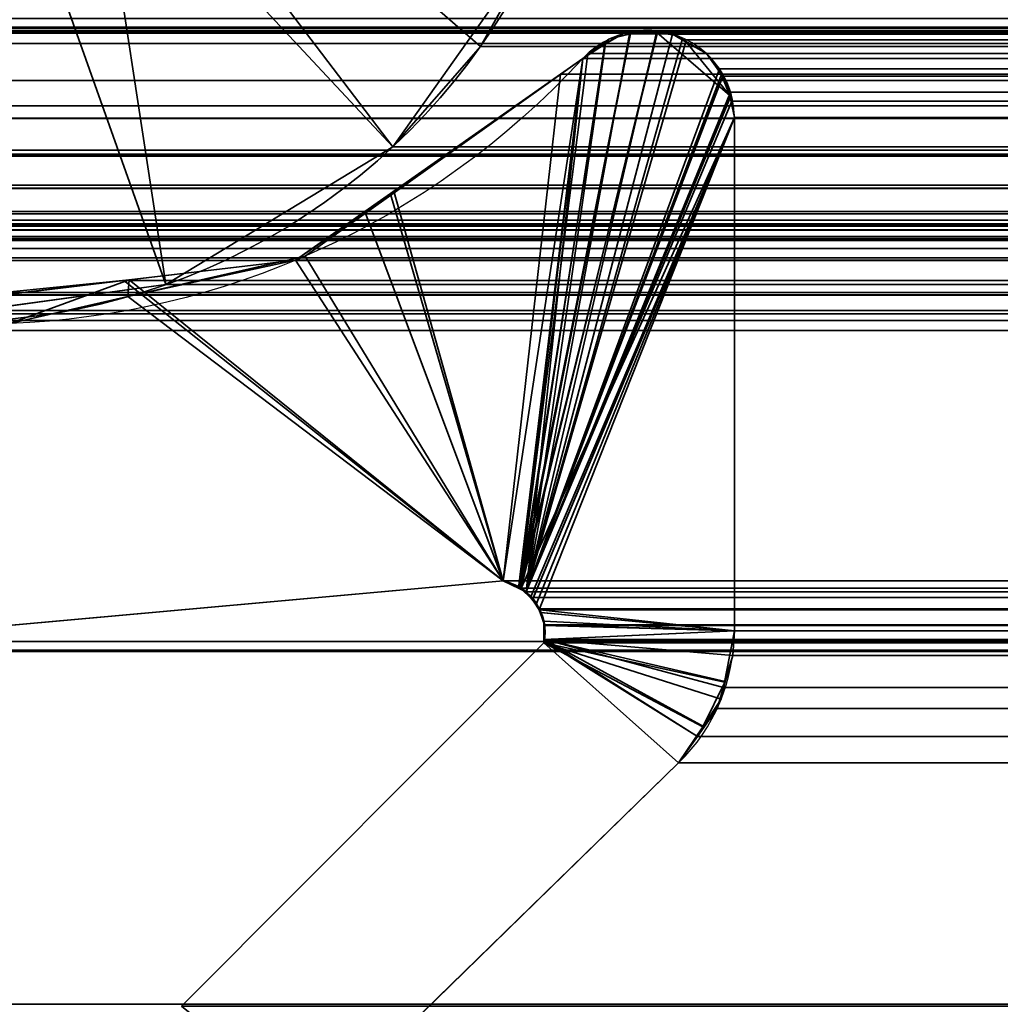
# Model space of a CAD drawing. Header units: millimetres. Extents: x -587 to 3688, y -115 to 120.
# Tile 103 of 256: x -399.5 to -396.12, y 2.65 to 6.04. Entities that reach past the tile are written whole.
import ezdxf

# ---------------------------------------------------------------- set-up
doc = ezdxf.new("R2010")
doc.units = ezdxf.units.MM
doc.layers.add('151', color=7, linetype='Continuous', true_color=0xffffff)

# ---------------------------------------------------------------- blocks, each defined once
blk = doc.blocks.new('UG_SURFACE_001')
at = {"layer": '151', "color": 252, "linetype": 'Continuous', "lineweight": 35}
for points in [[(587.5, -40, 2198), (587.5, 110, 2198), (-587.5, 110, 2198), (-587.5, -40, 2198)], [(-437.5, -40, 2048.0001), (-437.5, 110, 2048.0001), (437.5, 110, 2048.0001), (437.5, -40, 2048.0001)]]:
    blk.add_3dface(points, dxfattribs=at)
blk = doc.blocks.new('UG_SURFACE_011')
at = {"layer": '151', "color": 252, "linetype": 'Continuous', "lineweight": 35}
for points in [[(-397.9126, 5.9514, 2006.4125), (-397.6866, 6.3528, 2006.1867), (-399.0157, 7.0973, 2007.5157), (-399.0622, 6.9509, 2007.5622)], [(-399.2385, 6.7015, -7), (-399.0622, 6.9509, -7), (-397.6866, 6.3528, -7), (-398.2155, 5.6045, -7)], [(-398.2155, 5.6045, 2006.7155), (-397.9126, 5.9514, 2006.4125), (-399.0622, 6.9509, 2007.5622), (-399.1375, 6.8171, 2007.6375)], [(-399.1375, 6.8171, 2007.6375), (-399.2385, 6.7015, 2007.7386), (-398.9989, 5.1291, 2007.499), (-398.2155, 5.6045, 2006.7155)], [(-399.2385, 6.7015, 2007.7386), (-399.4997, 6.543, 2007.9997), (-398.9989, 5.1291, 2007.499)], [(-398.2155, 5.6045, -7), (-398.9989, 5.1291, -7), (-399.4997, 6.543, -7), (-399.2385, 6.7015, -7)], [(-399.907, 5.0055, 2008.4069), (-398.9989, 5.1291, 2007.499), (-399.4997, 6.543, 2007.9997), (-399.8023, 6.5018, 2008.3022)], [(-399.8023, 6.5018, -7), (-399.4997, 6.543, -7), (-398.9989, 5.1291, -7), (-399.907, 5.0055, -7)], [(-398.2155, 5.6045, -7), (-397.6866, 6.3528, -7), (-397.6866, 6.3528, 2006.1867)], [(-397.6866, 6.3528, 2006.1867), (-397.9126, 5.9514, 2006.4125), (-398.2155, 5.6045, -7)], [(-397.9126, 5.9514, 2006.4125), (-398.2155, 5.6045, 2006.7155), (-398.2155, 5.6045, -7)], [(-398.9989, 5.1291, 2007.499), (-398.9989, 5.1291, -7), (-398.2155, 5.6045, -7), (-398.2155, 5.6045, 2006.7155)], [(-399.907, 5.0055, 2008.4069), (-399.907, 5.0055, -7), (-398.9989, 5.1291, -7), (-398.9989, 5.1291, 2007.499)]]:
    blk.add_3dface(points, dxfattribs=at)
blk = doc.blocks.new('UG_SURFACE_012')
at = {"layer": '151', "color": 252, "linetype": 'Continuous', "lineweight": 35}
for points in [[(-397.9126, 5.9514, 2006.4125), (-397.6866, 6.3528, 2006.1867), (-399.0157, 7.0973, 2007.5157), (-399.0622, 6.9509, 2007.5622)], [(-399.2385, 6.7015, -7), (-399.0622, 6.9509, -7), (-397.6866, 6.3528, -7), (-398.2155, 5.6045, -7)], [(-398.2155, 5.6045, 2006.7155), (-397.9126, 5.9514, 2006.4125), (-399.0622, 6.9509, 2007.5622), (-399.1375, 6.8171, 2007.6375)], [(-399.1375, 6.8171, 2007.6375), (-399.2385, 6.7015, 2007.7386), (-398.9989, 5.1291, 2007.499), (-398.2155, 5.6045, 2006.7155)], [(-399.2385, 6.7015, 2007.7386), (-399.4997, 6.543, 2007.9997), (-398.9989, 5.1291, 2007.499)], [(-398.2155, 5.6045, -7), (-398.9989, 5.1291, -7), (-399.4997, 6.543, -7), (-399.2385, 6.7015, -7)], [(-399.907, 5.0055, 2008.4069), (-398.9989, 5.1291, 2007.499), (-399.4997, 6.543, 2007.9997), (-399.8023, 6.5018, 2008.3022)], [(-399.8023, 6.5018, -7), (-399.4997, 6.543, -7), (-398.9989, 5.1291, -7), (-399.907, 5.0055, -7)], [(-398.2155, 5.6045, -7), (-397.6866, 6.3528, -7), (-397.6866, 6.3528, 2006.1867)], [(-397.6866, 6.3528, 2006.1867), (-397.9126, 5.9514, 2006.4125), (-398.2155, 5.6045, -7)], [(-397.9126, 5.9514, 2006.4125), (-398.2155, 5.6045, 2006.7155), (-398.2155, 5.6045, -7)], [(-398.9989, 5.1291, 2007.499), (-398.9989, 5.1291, -7), (-398.2155, 5.6045, -7), (-398.2155, 5.6045, 2006.7155)], [(-399.907, 5.0055, 2008.4069), (-399.907, 5.0055, -7), (-398.9989, 5.1291, -7), (-398.9989, 5.1291, 2007.499)]]:
    blk.add_3dface(points, dxfattribs=at)
blk = doc.blocks.new('UG_SURFACE_015')
at = {"layer": '151', "color": 252, "linetype": 'Continuous', "lineweight": 35}
for points in [[(-414, -46.92, 2022.5), (414, -46.92, 2022.5), (414, 13.92, 2022.5), (-414, 13.92, 2022.5)], [(-412.5, -46.92, 2020.9999), (-412.5, 13.92, 2020.9999), (412.5, 13.92, 2020.9999), (412.5, -46.92, 2020.9999)], [(-399.0622, 6.9509, 2007.5622), (-399.0157, 7.0973, 2007.5157), (-397.6866, 6.3528, 2006.1867), (-397.9126, 5.9514, 2006.4125)], [(-399.1375, 6.8171, 2007.6375), (-399.0622, 6.9509, 2007.5622), (-397.9126, 5.9514, 2006.4125), (-398.2155, 5.6045, 2006.7155)], [(-398.2155, 5.6045, 2006.7155), (-398.9989, 5.1291, 2007.499), (-399.2385, 6.7015, 2007.7386), (-399.1375, 6.8171, 2007.6375)], [(-398.9989, 5.1291, 2007.499), (-399.4997, 6.543, 2007.9997), (-399.2385, 6.7015, 2007.7386)], [(-399.8023, 6.5018, 2008.3022), (-399.4997, 6.543, 2007.9997), (-398.9989, 5.1291, 2007.499), (-399.907, 5.0055, 2008.4069)], [(-397.9126, 5.9514, 2006.4125), (397.6866, 6.3528, 2006.1867), (397.9126, 5.9514, 2006.4125)], [(-397.9126, 5.9514, 2006.4125), (-397.6866, 6.3528, 2006.1867), (397.6866, 6.3528, 2006.1867)], [(-401.7503, 6.2198, 2010.2503), (-401.4986, 5.834, 2009.9986), (401.4986, 5.834, 2009.9986), (401.7503, 6.2198, 2010.2503)], [(397.9126, 5.9514, 2006.4125), (-398.2155, 5.6045, 2006.7155), (-397.9126, 5.9514, 2006.4125)], [(397.9126, 5.9514, 2006.4125), (398.2155, 5.6045, 2006.7155), (-398.2155, 5.6045, 2006.7155)], [(401.4986, 5.834, 2009.9986), (-401.4986, 5.834, 2009.9986), (-400.7889, 5.2542, 2009.289), (400.7889, 5.2542, 2009.289)], [(398.9989, 5.1291, 2007.499), (-398.9989, 5.1291, 2007.499), (-398.2155, 5.6045, 2006.7155), (398.2155, 5.6045, 2006.7155)], [(400.7889, 5.2542, 2009.289), (-400.7889, 5.2542, 2009.289), (-399.907, 5.0055, 2008.4069), (399.907, 5.0055, 2008.4069)], [(399.907, 5.0055, 2008.4069), (-399.907, 5.0055, 2008.4069), (-398.9989, 5.1291, 2007.499), (398.9989, 5.1291, 2007.499)]]:
    blk.add_3dface(points, dxfattribs=at)
blk = doc.blocks.new('UG_SURFACE_017')
at = {"layer": '151', "color": 7, "linetype": 'Continuous', "lineweight": 35}
for points in [[(-397.7764, 4.0792, 2006.2764), (-397.3964, 5.9952, 2005.8963), (-397.4194, 5.9954, 2005.9195), (-397.4815, 5.9606, 2005.9814)], [(-397.7764, 4.0792, 2006.2764), (-397.3031, 5.9944, 2005.8031), (-397.3964, 5.9952, 2005.8963)], [(-397.2507, 5.9939, 2005.7507), (-397.3031, 5.9944, 2005.8031), (-397.7764, 4.0792, 2006.2764), (-397.7551, 4.069, 2006.2551)], [(-397.7721, 4.0816, -7), (-397.3949, 5.9951, -7), (-397.3498, 6.0064, -7), (-397.3038, 5.9997, -7)], [(-397.0528, 5.7817, -7), (-397.0367, 5.7056, -7), (-397.7721, 4.0816, -7), (-397.3038, 5.9997, -7)], [(-397.4823, 5.9668, -7), (-397.4694, 5.9764, -7), (-397.3949, 5.9951, -7), (-397.7721, 4.0816, -7)], [(-397.7551, 4.069, 2006.2551), (-397.2041, 5.9673, 2005.7042), (-397.2507, 5.9939, 2005.7507)], [(-397.4694, 5.9764, -7), (-397.4815, 5.9606, 2005.9814), (-397.4194, 5.9954, 2005.9195)], [(-397.4694, 5.9764, -7), (-397.4194, 5.9954, 2005.9195), (-397.3964, 5.9952, 2005.8963)], [(-397.3964, 5.9952, 2005.8963), (-397.3949, 5.9951, -7), (-397.4694, 5.9764, -7)], [(-397.3949, 5.9951, -7), (-397.3964, 5.9952, 2005.8963), (-397.3031, 5.9944, 2005.8031)], [(-397.3031, 5.9944, 2005.8031), (-397.3498, 6.0064, -7), (-397.3949, 5.9951, -7)], [(-397.3031, 5.9944, 2005.8031), (-397.3038, 5.9997, -7), (-397.3498, 6.0064, -7)], [(-397.3038, 5.9997, -7), (-397.3031, 5.9944, 2005.8031), (-397.2507, 5.9939, 2005.7507)], [(-397.2507, 5.9939, 2005.7507), (-397.2404, 5.9906, -7), (-397.3038, 5.9997, -7)], [(-397.0528, 5.7817, -7), (-397.3038, 5.9997, -7), (-397.2404, 5.9906, -7), (-397.205, 5.9696, -7)], [(-397.2507, 5.9939, 2005.7507), (-397.205, 5.9696, -7), (-397.2404, 5.9906, -7)], [(-397.2507, 5.9939, 2005.7507), (-397.2041, 5.9673, 2005.7042), (-397.205, 5.9696, -7)], [(-397.7764, 4.0792, 2006.2764), (-397.4815, 5.9606, 2005.9814), (-397.5427, 5.9264, 2006.0427)], [(-397.5592, 5.9099, -7), (-397.4823, 5.9668, -7), (-397.7721, 4.0816, -7), (-397.7756, 4.083, -7)], [(-397.0878, 5.8734, 2005.5878), (-397.1333, 5.9269, 2005.6334), (-397.2041, 5.9673, 2005.7042), (-397.7551, 4.069, 2006.2551)], [(-397.4815, 5.9606, 2005.9814), (-397.4823, 5.9668, -7), (-397.5592, 5.9099, -7)], [(-397.5592, 5.9099, -7), (-397.5427, 5.9264, 2006.0427), (-397.4815, 5.9606, 2005.9814)], [(-397.4694, 5.9764, -7), (-397.4823, 5.9668, -7), (-397.4815, 5.9606, 2005.9814)], [(-397.205, 5.9696, -7), (-397.2041, 5.9673, 2005.7042), (-397.1333, 5.9269, 2005.6334)], [(-397.1333, 5.9269, 2005.6334), (-397.1333, 5.9269, -7), (-397.205, 5.9696, -7)], [(-397.0528, 5.7817, -7), (-397.205, 5.9696, -7), (-397.1333, 5.9269, -7), (-397.0827, 5.8558, -7)], [(-397.5427, 5.9264, 2006.0427), (-397.5592, 5.9099, 2006.0592), (-397.8342, 4.1071, 2006.3343), (-397.7764, 4.0792, 2006.2764)], [(-397.5592, 5.9099, -7), (-397.5592, 5.9099, 2006.0592), (-397.5427, 5.9264, 2006.0427)], [(-397.1333, 5.9269, -7), (-397.1333, 5.9269, 2005.6334), (-397.0878, 5.8734, 2005.5878)], [(-397.0878, 5.8734, 2005.5878), (-397.0827, 5.8558, -7), (-397.1333, 5.9269, -7)], [(-398.222, 5.4379, -7), (-398.2114, 5.4518, 2006.7112), (-397.5592, 5.9099, 2006.0592)], [(-397.5592, 5.9099, 2006.0592), (-397.5592, 5.9099, -7), (-398.222, 5.4379, -7)], [(-398.222, 5.4379, -7), (-397.5592, 5.9099, -7), (-397.8342, 4.1071, -7)], [(-397.8342, 4.1071, 2006.3343), (-397.5592, 5.9099, 2006.0592), (-398.2114, 5.4518, 2006.7112)], [(-397.7756, 4.083, -7), (-397.8342, 4.1071, -7), (-397.5592, 5.9099, -7)], [(-397.7551, 4.069, 2006.2551), (-397.0802, 5.8573, 2005.5802), (-397.0878, 5.8734, 2005.5878)], [(-397.7551, 4.069, 2006.2551), (-397.0481, 5.7826, 2005.5482), (-397.0497, 5.793, 2005.5497), (-397.0802, 5.8573, 2005.5802)], [(-397.0878, 5.8734, 2005.5878), (-397.0802, 5.8573, 2005.5802), (-397.0827, 5.8558, -7)], [(-397.0623, 5.8271, -7), (-397.0827, 5.8558, -7), (-397.0802, 5.8573, 2005.5802)], [(-397.0827, 5.8558, -7), (-397.0623, 5.8271, -7), (-397.0528, 5.7817, -7)], [(-397.0623, 5.8271, -7), (-397.0802, 5.8573, 2005.5802), (-397.0497, 5.793, 2005.5497)], [(-397.0497, 5.793, 2005.5497), (-397.0528, 5.7817, -7), (-397.0623, 5.8271, -7)], [(-397.0367, 5.7056, 2005.5368), (-397.0481, 5.7826, 2005.5482), (-397.7551, 4.069, 2006.2551), (-397.7334, 4.0415, 2006.2335)], [(-397.0497, 5.793, 2005.5497), (-397.0481, 5.7826, 2005.5482), (-397.0528, 5.7817, -7)], [(-397.0528, 5.7817, -7), (-397.0481, 5.7826, 2005.5482), (-397.0367, 5.7056, 2005.5368)], [(-397.0367, 5.7056, 2005.5368), (-397.0367, 5.7056, -7), (-397.0528, 5.7817, -7)], [(-397.7333, 4.0429, -7), (-397.7721, 4.0816, -7), (-397.0367, 5.7056, -7)], [(-397.7334, 4.0415, 2006.2335), (-397.7088, 4.0105, 2006.2089), (-397.0367, 5.7056, 2005.5368)], [(-397.0367, 5.7056, -7), (-397.7197, 4.0294, -7), (-397.7333, 4.0429, -7)], [(-397.7064, 3.9977, -7), (-397.7197, 4.0294, -7), (-397.0367, 5.7056, -7), (-397.0367, 3.935, -7)], [(-397.0367, 3.935, 2005.5368), (-397.0367, 5.7056, 2005.5368), (-397.7088, 4.0105, 2006.2089), (-397.705, 3.998, 2006.2051)], [(-397.0367, 5.7056, 2005.5368), (-397.0367, 3.935, 2005.5368), (-397.0367, 3.935, -7), (-397.0367, 5.7056, -7)], [(-398.5513, 5.2131, 2007.0512), (-398.2114, 5.4518, 2006.7112), (-398.222, 5.4379, -7)], [(-398.2114, 5.4518, 2006.7112), (-398.5513, 5.2131, 2007.0512), (-397.8342, 4.1071, 2006.3343)], [(-398.5513, 5.2131, 2007.0512), (-398.222, 5.4379, -7), (-398.5175, 5.2275, -7)], [(-397.8342, 4.1071, -7), (-398.5175, 5.2275, -7), (-398.222, 5.4379, -7)], [(-398.5513, 5.2131, 2007.0512), (-398.5175, 5.2275, -7), (-399.1293, 5.0877, -7)], [(-399.1293, 5.0877, -7), (-398.5175, 5.2275, -7), (-397.8342, 4.1071, -7)], [(-399.1293, 5.0877, -7), (-399.125, 5.1452, 2007.6251), (-398.5513, 5.2131, 2007.0512)], [(-397.8342, 4.1071, 2006.3343), (-398.5513, 5.2131, 2007.0512), (-399.125, 5.1452, 2007.6251)], [(-400.5368, 3.8635, 2009.0368), (-397.8342, 4.1071, 2006.3343), (-399.125, 5.1452, 2007.6251), (-399.9592, 5.0464, 2008.4591)], [(-399.9479, 5.0629, -7), (-399.9592, 5.0464, 2008.4591), (-399.125, 5.1452, 2007.6251)], [(-399.125, 5.1452, 2007.6251), (-399.5367, 4.9946, -7), (-399.9479, 5.0629, -7)], [(-399.125, 5.1452, 2007.6251), (-399.1293, 5.0877, -7), (-399.5367, 4.9946, -7)], [(-397.8342, 4.1071, -7), (-400.5368, 3.8635, -7), (-399.5367, 4.9946, -7), (-399.1293, 5.0877, -7)], [(-400.5368, 3.8635, -7), (-397.8342, 4.1071, -7), (-397.8342, 4.1071, 2006.3343), (-400.5368, 3.8635, 2009.0368)], [(-397.8342, 4.1071, -7), (-397.7756, 4.083, -7), (-397.7764, 4.0792, 2006.2764)], [(-397.7764, 4.0792, 2006.2764), (-397.8342, 4.1071, 2006.3343), (-397.8342, 4.1071, -7)], [(-397.7551, 4.069, 2006.2551), (-397.7764, 4.0792, 2006.2764), (-397.7756, 4.083, -7)], [(-397.7756, 4.083, -7), (-397.7721, 4.0816, -7), (-397.7334, 4.0415, 2006.2335)], [(-397.7334, 4.0415, 2006.2335), (-397.7551, 4.069, 2006.2551), (-397.7756, 4.083, -7)], [(-397.7721, 4.0816, -7), (-397.7333, 4.0429, -7), (-397.7334, 4.0415, 2006.2335)], [(-397.7088, 4.0105, 2006.2089), (-397.7334, 4.0415, 2006.2335), (-397.7333, 4.0429, -7)], [(-397.7333, 4.0429, -7), (-397.7197, 4.0294, -7), (-397.705, 3.998, 2006.2051)], [(-397.705, 3.998, 2006.2051), (-397.7088, 4.0105, 2006.2089), (-397.7333, 4.0429, -7)], [(-397.7197, 4.0294, -7), (-397.7064, 3.9977, -7), (-397.705, 3.998, 2006.2051)], [(-397.6917, 3.9554, 2006.1917), (-397.705, 3.998, 2006.2051), (-397.7064, 3.9977, -7)], [(-397.0367, 3.935, -7), (-397.694, 3.9681, -7), (-397.7064, 3.9977, -7)], [(-397.6917, 3.9554, 2006.1917), (-397.7064, 3.9977, -7), (-397.694, 3.9681, -7)], [(-397.705, 3.998, 2006.2051), (-397.6917, 3.9554, 2006.1917), (-397.0367, 3.935, 2005.5368)], [(-397.6939, 3.9526, -7), (-397.694, 3.9681, -7), (-397.0367, 3.935, -7)], [(-397.6917, 3.9554, 2006.1917), (-397.694, 3.9681, -7), (-397.6939, 3.9526, -7)], [(-397.6939, 3.9526, -7), (-397.6917, 3.9526, 2006.1917), (-397.6917, 3.9554, 2006.1917)], [(-397.6937, 3.9051, -7), (-397.6939, 3.9526, -7), (-397.0367, 3.935, -7)], [(-397.6917, 3.9526, 2006.1917), (-397.6939, 3.9526, -7), (-397.6937, 3.9051, -7)], [(-397.6937, 3.9051, -7), (-397.6917, 3.9051, 2006.1917), (-397.6917, 3.9526, 2006.1917)], [(-397.0367, 3.935, 2005.5368), (-397.6917, 3.9554, 2006.1917), (-397.6917, 3.9526, 2006.1917)], [(-397.6917, 3.9526, 2006.1917), (-397.6917, 3.9051, 2006.1917), (-397.0367, 3.935, 2005.5368)], [(-397.6937, 3.8936, -7), (-397.6937, 3.9051, -7), (-397.0367, 3.935, -7), (-397.0708, 3.7578, -7)], [(-397.0425, 3.8494, 2005.5425), (-397.0367, 3.935, 2005.5368), (-397.6917, 3.9051, 2006.1917)], [(-397.0708, 3.7578, -7), (-397.0367, 3.935, -7), (-397.0367, 3.935, 2005.5368)], [(-397.0367, 3.935, 2005.5368), (-397.0425, 3.8494, 2005.5425), (-397.0708, 3.7578, -7)], [(-397.2289, 3.4787, -7), (-398.477, 2.2621, -7), (-398.9443, 2.6395, -7), (-397.6937, 3.8936, -7)], [(-398.477, 2.2621, 2006.9771), (-397.2289, 3.4787, 2005.729), (-397.6937, 3.8936, 2006.1936), (-398.9443, 2.6395, 2007.4444)], [(-397.6937, 3.8936, -7), (-398.9443, 2.6395, -7), (-398.9443, 2.6395, 2007.4444), (-397.6937, 3.8936, 2006.1936)], [(-397.6917, 3.9049, 2006.1917), (-397.6937, 3.9051, -7), (-397.6937, 3.8936, -7)], [(-397.6917, 3.9049, 2006.1917), (-397.6917, 3.9051, 2006.1917), (-397.6937, 3.9051, -7)], [(-397.6917, 3.9049, 2006.1917), (-397.6937, 3.8936, 2006.1936), (-397.2289, 3.4787, 2005.729), (-397.1404, 3.6037, 2005.6405)], [(-397.6937, 3.8936, -7), (-397.6937, 3.8936, 2006.1936), (-397.6917, 3.9049, 2006.1917)], [(-397.6937, 3.8936, -7), (-397.146, 3.6031, -7), (-397.2289, 3.4787, -7)], [(-397.0708, 3.7578, -7), (-397.0821, 3.6987, -7), (-397.6937, 3.8936, -7)], [(-397.6937, 3.8936, -7), (-397.0821, 3.6987, -7), (-397.146, 3.6031, -7)], [(-397.6917, 3.9051, 2006.1917), (-397.6917, 3.9049, 2006.1917), (-397.0687, 3.7599, 2005.5687), (-397.0425, 3.8494, 2005.5425)], [(-397.1404, 3.6037, 2005.6405), (-397.0961, 3.6663, 2005.5962), (-397.0687, 3.7599, 2005.5687), (-397.6917, 3.9049, 2006.1917)], [(-397.0425, 3.8494, 2005.5425), (-397.0687, 3.7599, 2005.5687), (-397.0708, 3.7578, -7)], [(-397.146, 3.6031, -7), (-397.0821, 3.6987, -7), (-397.0687, 3.7599, 2005.5687)], [(-397.0687, 3.7599, 2005.5687), (-397.0961, 3.6663, 2005.5962), (-397.146, 3.6031, -7)], [(-397.0821, 3.6987, -7), (-397.0708, 3.7578, -7), (-397.0687, 3.7599, 2005.5687)], [(-397.0961, 3.6663, 2005.5962), (-397.1404, 3.6037, 2005.6405), (-397.146, 3.6031, -7)], [(-397.2289, 3.4787, -7), (-397.146, 3.6031, -7), (-397.1404, 3.6037, 2005.6405)], [(-397.1404, 3.6037, 2005.6405), (-397.2289, 3.4787, 2005.729), (-397.2289, 3.4787, -7)], [(-397.2289, 3.4787, 2005.729), (-398.477, 2.2621, 2006.9771), (-398.477, 2.2621, -7), (-397.2289, 3.4787, -7)]]:
    blk.add_3dface(points, dxfattribs=at)
blk = doc.blocks.new('UG_SURFACE_018')
at = {"layer": '151', "color": 7, "linetype": 'Continuous', "lineweight": 35}
for points in [[(-403.5, 11.8277, 2012.0001), (-403.5, 5.7035, 2012.0001), (403.5, 5.7035, 2012.0001), (403.5, 11.8277, 2012.0001)], [(-403.9892, 5.2872, 2012.4891), (-410.2079, 6.3024, 2018.708), (410.2079, 6.3024, 2018.708), (403.9892, 5.2872, 2012.4891)], [(412.0291, 6.2483, 2020.529), (412.6932, 6.0016, 2021.1933), (-412.6932, 6.0016, 2021.1933), (-412.0291, 6.2483, 2020.529)], [(401.5822, 5.7463, 2010.0822), (-401.5822, 5.7463, 2010.0822), (-401.8748, 6.1376, 2010.3748), (401.8748, 6.1376, 2010.3748)], [(412.9675, 6.0671, 2021.4674), (-412.9479, 6.0471, 2021.4479), (-412.885, 6.014, 2021.385)], [(-412.885, 6.014, 2021.385), (412.8841, 6.0169, 2021.384), (412.9675, 6.0671, 2021.4674)], [(411.6322, 6.0177, 2020.1321), (-411.6465, 6.0731, 2020.1464), (-411.6322, 6.0177, 2020.1321)], [(411.6322, 6.0177, 2020.1321), (411.6465, 6.0731, 2020.1464), (-411.6465, 6.0731, 2020.1464)], [(412.8841, 6.0169, 2021.384), (-412.885, 6.014, 2021.385), (-412.8833, 6.0132, 2021.3833)], [(412.8696, 6.0082, 2021.3697), (412.8841, 6.0169, 2021.384), (-412.8833, 6.0132, 2021.3833)], [(-411.6322, 6.0177, 2020.1321), (411.6284, 5.9608, 2020.1285), (411.6322, 6.0177, 2020.1321)], [(-411.6322, 6.0177, 2020.1321), (-411.6284, 5.9608, 2020.1285), (411.6284, 5.9608, 2020.1285)], [(-412.8833, 6.0132, 2021.3833), (-412.7925, 6.0044, 2021.2924), (412.7929, 6.0053, 2021.2929)], [(412.7929, 6.0053, 2021.2929), (412.8696, 6.0082, 2021.3697), (-412.8833, 6.0132, 2021.3833)], [(412.7929, 6.0053, 2021.2929), (-412.7925, 6.0044, 2021.2924), (-412.715, 5.9969, 2021.215)], [(412.6932, 6.0016, 2021.1933), (412.7929, 6.0053, 2021.2929), (-412.715, 5.9969, 2021.215)], [(-412.715, 5.9969, 2021.215), (-412.6932, 6.0016, 2021.1933), (412.6932, 6.0016, 2021.1933)], [(-397.4814, 5.9607, 2005.9814), (-397.4194, 5.9954, 2005.9195), (-397.3989, 5.9952, 2005.899), (-397.7551, 4.069, 2006.2551)], [(-397.3989, 5.9952, 2005.899), (-397.3063, 5.9944, 2005.8062), (-397.7551, 4.069, 2006.2551)], [(-397.3063, 5.9944, 2005.8062), (-397.2507, 5.9939, 2005.7507), (-397.2166, 5.9744, 2005.7166), (-397.7551, 4.069, 2006.2551)], [(-397.4814, 5.9607, 2005.9814), (397.4814, 5.9607, 2005.9814), (397.4194, 5.9954, 2005.9195)], [(-397.4194, 5.9954, 2005.9195), (-397.4814, 5.9607, 2005.9814), (397.4194, 5.9954, 2005.9195)], [(397.4194, 5.9954, 2005.9195), (397.3989, 5.9952, 2005.899), (-397.3989, 5.9952, 2005.899), (-397.4194, 5.9954, 2005.9195)], [(397.3063, 5.9944, 2005.8062), (-397.3063, 5.9944, 2005.8062), (-397.3989, 5.9952, 2005.899), (397.3989, 5.9952, 2005.899)], [(-397.2507, 5.9939, 2005.7507), (-397.3063, 5.9944, 2005.8062), (397.3063, 5.9944, 2005.8062)], [(-397.2507, 5.9939, 2005.7507), (397.3063, 5.9944, 2005.8062), (397.2507, 5.9939, 2005.7507)], [(397.2507, 5.9939, 2005.7507), (-397.2166, 5.9744, 2005.7166), (-397.2507, 5.9939, 2005.7507)], [(397.2507, 5.9939, 2005.7507), (397.2166, 5.9744, 2005.7166), (-397.2166, 5.9744, 2005.7166)], [(411.675, 2.6459, 2020.175), (411.6284, 5.9608, 2020.1285), (-411.6284, 5.9608, 2020.1285), (-411.675, 2.6459, 2020.175)], [(-397.7551, 4.069, 2006.2551), (-397.2166, 5.9744, 2005.7166), (-397.1333, 5.9269, 2005.6334), (-397.0878, 5.8734, 2005.5878)], [(-397.7551, 4.069, 2006.2551), (-397.5592, 5.9099, 2006.0592), (-397.5427, 5.9264, 2006.0427), (-397.4814, 5.9607, 2005.9814)], [(397.5427, 5.9264, 2006.0427), (397.4814, 5.9607, 2005.9814), (-397.4814, 5.9607, 2005.9814), (-397.5427, 5.9264, 2006.0427)], [(397.1333, 5.9269, 2005.6334), (-397.1333, 5.9269, 2005.6334), (-397.2166, 5.9744, 2005.7166), (397.2166, 5.9744, 2005.7166)], [(-397.5427, 5.9264, 2006.0427), (-397.5592, 5.9099, 2006.0592), (397.5592, 5.9099, 2006.0592)], [(-397.5427, 5.9264, 2006.0427), (397.5592, 5.9099, 2006.0592), (397.5427, 5.9264, 2006.0427)], [(-397.0878, 5.8734, 2005.5878), (-397.1333, 5.9269, 2005.6334), (397.1333, 5.9269, 2005.6334)], [(-397.0878, 5.8734, 2005.5878), (397.1333, 5.9269, 2005.6334), (397.0878, 5.8734, 2005.5878)], [(-397.7817, 4.0818, 2006.2819), (-397.8342, 4.1071, 2006.3343), (-397.6366, 5.8555, 2006.1367), (-397.5592, 5.9099, 2006.0592)], [(-397.5592, 5.9099, 2006.0592), (-397.7551, 4.069, 2006.2551), (-397.7817, 4.0818, 2006.2819)], [(397.5592, 5.9099, 2006.0592), (-397.5592, 5.9099, 2006.0592), (-397.6366, 5.8555, 2006.1367), (397.6366, 5.8555, 2006.1367)], [(-398.3118, 5.3813, 2006.8119), (-397.6366, 5.8555, 2006.1367), (-397.8342, 4.1071, 2006.3343)], [(397.6366, 5.8555, 2006.1367), (-397.6366, 5.8555, 2006.1367), (-398.3118, 5.3813, 2006.8119), (398.3118, 5.3813, 2006.8119)], [(-397.0878, 5.8734, 2005.5878), (-397.0761, 5.8487, 2005.5761), (-397.7551, 4.069, 2006.2551)], [(-397.0761, 5.8487, 2005.5761), (-397.0497, 5.793, 2005.5497), (-397.7551, 4.069, 2006.2551)], [(397.0878, 5.8734, 2005.5878), (-397.0761, 5.8487, 2005.5761), (-397.0878, 5.8734, 2005.5878)], [(397.0878, 5.8734, 2005.5878), (397.0761, 5.8487, 2005.5761), (-397.0761, 5.8487, 2005.5761)], [(-397.0497, 5.793, 2005.5497), (-397.0761, 5.8487, 2005.5761), (397.0761, 5.8487, 2005.5761)], [(-397.0497, 5.793, 2005.5497), (397.0761, 5.8487, 2005.5761), (397.0497, 5.793, 2005.5497)], [(-397.7551, 4.069, 2006.2551), (-397.0497, 5.793, 2005.5497), (-397.045, 5.7619, 2005.5451)], [(397.0497, 5.793, 2005.5497), (-397.045, 5.7619, 2005.5451), (-397.0497, 5.793, 2005.5497)], [(397.0497, 5.793, 2005.5497), (397.045, 5.7619, 2005.5451), (-397.045, 5.7619, 2005.5451)], [(-401.5822, 5.7463, 2010.0822), (401.5822, 5.7463, 2010.0822), (401.3839, 5.5793, 2009.8839)], [(-401.3839, 5.5793, 2009.8839), (-401.5822, 5.7463, 2010.0822), (401.3839, 5.5793, 2009.8839)], [(-397.7402, 4.0501, 2006.2401), (-397.7551, 4.069, 2006.2551), (-397.045, 5.7619, 2005.5451), (-397.0367, 5.7056, 2005.5368)], [(397.0367, 5.7056, 2005.5368), (-397.0367, 5.7056, 2005.5368), (-397.045, 5.7619, 2005.5451), (397.045, 5.7619, 2005.5451)], [(403.5184, 5.5798, 2012.0184), (-403.5, 5.7035, 2012.0001), (-403.5144, 5.5936, 2012.0144)], [(403.5184, 5.5798, 2012.0184), (403.5, 5.7035, 2012.0001), (-403.5, 5.7035, 2012.0001)], [(-397.0367, 5.7056, 2005.5368), (-397.7088, 4.0105, 2006.2089), (-397.7402, 4.0501, 2006.2401)], [(-397.7077, 4.0067, 2006.2077), (-397.7088, 4.0105, 2006.2089), (-397.0367, 5.7056, 2005.5368), (-397.0367, 3.935, 2005.5368)], [(397.0367, 5.7056, 2005.5368), (397.0367, 3.935, 2005.5368), (-397.0367, 3.935, 2005.5368), (-397.0367, 5.7056, 2005.5368)], [(403.5707, 5.4695, 2012.0707), (-403.5236, 5.5731, 2012.0237), (-403.5688, 5.4724, 2012.0687)], [(-403.5144, 5.5936, 2012.0144), (-403.5236, 5.5731, 2012.0237), (403.5221, 5.5719, 2012.0223)], [(403.5707, 5.4695, 2012.0707), (403.5221, 5.5719, 2012.0223), (-403.5236, 5.5731, 2012.0237)], [(-403.5144, 5.5936, 2012.0144), (403.5221, 5.5719, 2012.0223), (403.5184, 5.5798, 2012.0184)], [(401.3839, 5.5793, 2009.8839), (400.8108, 5.3319, 2009.3107), (-400.8108, 5.3319, 2009.3107), (-401.3839, 5.5793, 2009.8839)], [(-403.5688, 5.4724, 2012.0687), (-403.5799, 5.4618, 2012.08), (403.5795, 5.4607, 2012.0795)], [(-403.5688, 5.4724, 2012.0687), (403.5795, 5.4607, 2012.0795), (403.5707, 5.4695, 2012.0707)], [(-403.5799, 5.4618, 2012.08), (-403.6725, 5.3741, 2012.1725), (403.6705, 5.3696, 2012.1706)], [(403.6705, 5.3696, 2012.1706), (403.5795, 5.4607, 2012.0795), (-403.5799, 5.4618, 2012.08)], [(410.3243, 5.3515, 2018.8243), (-410.3243, 5.3515, 2018.8243), (-410.1892, 5.381, 2018.6892), (410.1892, 5.381, 2018.6892)], [(-410.1892, 5.381, 2018.6892), (-401.0852, 3.8982, 2009.5851), (401.0852, 3.8982, 2009.5851), (410.1892, 5.381, 2018.6892)], [(403.6873, 5.3527, 2012.1872), (-403.6725, 5.3741, 2012.1725), (-403.7099, 5.3386, 2012.2099)], [(403.6873, 5.3527, 2012.1872), (403.6705, 5.3696, 2012.1706), (-403.6725, 5.3741, 2012.1725)], [(-397.8342, 4.1071, 2006.3343), (-398.5513, 5.2131, 2007.0512), (-398.3118, 5.3813, 2006.8119)], [(398.5513, 5.2131, 2007.0512), (-398.3118, 5.3813, 2006.8119), (-398.5513, 5.2131, 2007.0512)], [(398.5513, 5.2131, 2007.0512), (398.3118, 5.3813, 2006.8119), (-398.3118, 5.3813, 2006.8119)], [(410.3867, 5.3379, 2018.8868), (-410.4405, 5.2946, 2018.9404), (-410.3867, 5.3379, 2018.8868)], [(410.3867, 5.3379, 2018.8868), (410.4405, 5.2946, 2018.9404), (-410.4405, 5.2946, 2018.9404)], [(-410.3867, 5.3379, 2018.8868), (-410.3243, 5.3515, 2018.8243), (410.3243, 5.3515, 2018.8243), (410.3867, 5.3379, 2018.8868)], [(-403.7099, 5.3386, 2012.2099), (-403.7871, 5.3179, 2012.2871), (403.7878, 5.3195, 2012.2879)], [(-403.7099, 5.3386, 2012.2099), (403.7878, 5.3195, 2012.2879), (403.6873, 5.3527, 2012.1872)], [(403.8997, 5.2825, 2012.3997), (-403.7871, 5.3179, 2012.2871), (-403.9071, 5.2857, 2012.4071)], [(403.8997, 5.2825, 2012.3997), (403.7878, 5.3195, 2012.2879), (-403.7871, 5.3179, 2012.2871)], [(-400.8108, 5.3319, 2009.3107), (400.8108, 5.3319, 2009.3107), (400.1085, 5.0287, 2008.6086)], [(-400.1085, 5.0287, 2008.6086), (-400.8108, 5.3319, 2009.3107), (400.1085, 5.0287, 2008.6086)], [(-410.5305, 5.2222, 2019.0306), (-410.4405, 5.2946, 2018.9404), (410.4405, 5.2946, 2018.9404), (410.5305, 5.2222, 2019.0306)], [(-403.9552, 5.2832, 2012.4552), (-403.9892, 5.2872, 2012.4891), (403.9892, 5.2872, 2012.4891)], [(-403.9552, 5.2832, 2012.4552), (403.9892, 5.2872, 2012.4891), (403.9552, 5.2832, 2012.4552)], [(403.9552, 5.2832, 2012.4552), (403.9212, 5.2819, 2012.4211), (-403.9212, 5.2819, 2012.4211), (-403.9552, 5.2832, 2012.4552)], [(403.9066, 5.2823, 2012.4066), (-403.9071, 5.2857, 2012.4071), (-403.9212, 5.2819, 2012.4211)], [(-403.9212, 5.2819, 2012.4211), (403.9212, 5.2819, 2012.4211), (403.9066, 5.2823, 2012.4066)], [(-403.9071, 5.2857, 2012.4071), (403.9066, 5.2823, 2012.4066), (403.8997, 5.2825, 2012.3997)], [(410.5964, 5.1017, 2019.0964), (-410.5964, 5.1017, 2019.0964), (-410.5361, 5.2121, 2019.0361), (410.5361, 5.2121, 2019.0361)], [(410.5361, 5.2121, 2019.0361), (-410.5361, 5.2121, 2019.0361), (-410.5305, 5.2222, 2019.0306)], [(410.5305, 5.2222, 2019.0306), (410.5361, 5.2121, 2019.0361), (-410.5305, 5.2222, 2019.0306)], [(-399.143, 5.1431, 2007.643), (-398.5513, 5.2131, 2007.0512), (-397.8342, 4.1071, 2006.3343)], [(-398.5513, 5.2131, 2007.0512), (-399.143, 5.1431, 2007.643), (399.143, 5.1431, 2007.643)], [(-398.5513, 5.2131, 2007.0512), (399.143, 5.1431, 2007.643), (398.5513, 5.2131, 2007.0512)], [(-400.0121, 5.0402, 2008.512), (-399.143, 5.1431, 2007.643), (-397.8342, 4.1071, 2006.3343), (-400.5368, 3.8635, 2009.0368)], [(399.143, 5.1431, 2007.643), (-399.143, 5.1431, 2007.643), (-400.0121, 5.0402, 2008.512), (400.0121, 5.0402, 2008.512)], [(-410.6005, 5.0942, 2019.1004), (-410.5964, 5.1017, 2019.0964), (410.5964, 5.1017, 2019.0964), (410.6005, 5.0942, 2019.1004)], [(410.6224, 4.9715, 2019.1224), (-410.6224, 4.9715, 2019.1224), (-410.6005, 5.0942, 2019.1004)], [(410.6005, 5.0942, 2019.1004), (410.6224, 4.9715, 2019.1224), (-410.6005, 5.0942, 2019.1004)], [(400.1085, 5.0287, 2008.6086), (400.0121, 5.0402, 2008.512), (-400.0121, 5.0402, 2008.512), (-400.1085, 5.0287, 2008.6086)], [(-410.7049, 2.0412, 2019.2049), (-410.6224, 4.9715, 2019.1224), (410.6224, 4.9715, 2019.1224), (410.7049, 2.0412, 2019.2049)], [(-400.5368, 3.8635, 2009.0368), (-397.8342, 4.1071, 2006.3343), (397.8342, 4.1071, 2006.3343), (400.5368, 3.8635, 2009.0368)], [(397.81, 4.1003, 2006.31), (-397.8342, 4.1071, 2006.3343), (-397.7817, 4.0818, 2006.2819)], [(397.81, 4.1003, 2006.31), (397.8342, 4.1071, 2006.3343), (-397.8342, 4.1071, 2006.3343)], [(-397.7817, 4.0818, 2006.2819), (397.7821, 4.082, 2006.2821), (397.81, 4.1003, 2006.31)], [(397.7387, 4.0534, 2006.2387), (397.7821, 4.082, 2006.2821), (-397.7817, 4.0818, 2006.2819)], [(397.7387, 4.0534, 2006.2387), (-397.7817, 4.0818, 2006.2819), (-397.7551, 4.069, 2006.2551)], [(-397.7551, 4.069, 2006.2551), (397.7383, 4.053, 2006.2385), (397.7387, 4.0534, 2006.2387)], [(-397.7551, 4.069, 2006.2551), (-397.7402, 4.0501, 2006.2401), (397.7383, 4.053, 2006.2385)], [(397.7383, 4.053, 2006.2385), (-397.7402, 4.0501, 2006.2401), (-397.7088, 4.0105, 2006.2089)], [(-397.7088, 4.0105, 2006.2089), (397.7079, 4.0061, 2006.2079), (397.7383, 4.053, 2006.2385)], [(-397.7088, 4.0105, 2006.2089), (-397.7077, 4.0067, 2006.2077), (397.7079, 4.0061, 2006.2079)], [(-397.0367, 3.935, 2005.5368), (-397.6917, 3.9554, 2006.1917), (-397.7077, 4.0067, 2006.2077)], [(397.7042, 4.0004, 2006.2041), (-397.7077, 4.0067, 2006.2077), (-397.6917, 3.9554, 2006.1917)], [(397.7042, 4.0004, 2006.2041), (397.7079, 4.0061, 2006.2079), (-397.7077, 4.0067, 2006.2077)], [(-397.6917, 3.9554, 2006.1917), (397.6918, 3.9524, 2006.1917), (397.7042, 4.0004, 2006.2041)], [(-397.6917, 3.9526, 2006.1917), (-397.6917, 3.9554, 2006.1917), (-397.0367, 3.935, 2005.5368)], [(-397.6917, 3.9554, 2006.1917), (-397.6917, 3.9526, 2006.1917), (397.6918, 3.9524, 2006.1917)], [(-397.0367, 3.935, 2005.5368), (-397.0425, 3.8494, 2005.5425), (-397.6917, 3.9049, 2006.1917), (-397.6917, 3.9526, 2006.1917)], [(397.6909, 3.949, 2006.191), (-397.6917, 3.9526, 2006.1917), (-397.6917, 3.9049, 2006.1917)], [(397.6909, 3.949, 2006.191), (397.6918, 3.9524, 2006.1917), (-397.6917, 3.9526, 2006.1917)], [(-397.6917, 3.9049, 2006.1917), (397.6934, 3.8999, 2006.1934), (397.6909, 3.949, 2006.191)], [(-397.0425, 3.8494, 2005.5425), (397.0367, 3.935, 2005.5368), (397.0425, 3.8494, 2005.5425)], [(-397.0425, 3.8494, 2005.5425), (-397.0367, 3.935, 2005.5368), (397.0367, 3.935, 2005.5368)], [(400.8118, 3.8675, 2009.3117), (-401.0852, 3.8982, 2009.5851), (-400.8118, 3.8675, 2009.3117)], [(400.8118, 3.8675, 2009.3117), (401.0852, 3.8982, 2009.5851), (-401.0852, 3.8982, 2009.5851)], [(-398.9443, 2.6395, 2007.4444), (-397.6937, 3.8936, 2006.1936), (-397.2289, 3.4787, 2005.729), (-398.477, 2.2621, 2006.9771)], [(-397.6937, 3.8936, 2006.1936), (-398.9443, 2.6395, 2007.4444), (398.9443, 2.6395, 2007.4444), (397.6937, 3.8936, 2006.1936)], [(-397.164, 3.5704, 2005.6641), (-397.2289, 3.4787, 2005.729), (-397.6937, 3.8936, 2006.1936), (-397.6926, 3.8999, 2006.1927)], [(-397.6926, 3.8999, 2006.1927), (-397.6937, 3.8936, 2006.1936), (397.6937, 3.8936, 2006.1936)], [(-397.6926, 3.8999, 2006.1927), (-397.6917, 3.9049, 2006.1917), (-397.164, 3.5704, 2005.6641)], [(-397.6917, 3.9049, 2006.1917), (-397.6926, 3.8999, 2006.1927), (397.6934, 3.8999, 2006.1934)], [(397.6937, 3.8936, 2006.1936), (397.6934, 3.8999, 2006.1934), (-397.6926, 3.8999, 2006.1927)], [(-397.6917, 3.9049, 2006.1917), (-397.0747, 3.7395, 2005.5747), (-397.0961, 3.6663, 2005.5962), (-397.164, 3.5704, 2005.6641)], [(-397.6917, 3.9049, 2006.1917), (-397.0425, 3.8494, 2005.5425), (-397.0747, 3.7395, 2005.5747)], [(-400.8118, 3.8675, 2009.3117), (-400.5368, 3.8635, 2009.0368), (400.5368, 3.8635, 2009.0368), (400.8118, 3.8675, 2009.3117)], [(397.0425, 3.8494, 2005.5425), (-397.0747, 3.7395, 2005.5747), (-397.0425, 3.8494, 2005.5425)], [(397.0425, 3.8494, 2005.5425), (397.0747, 3.7395, 2005.5747), (-397.0747, 3.7395, 2005.5747)], [(-397.0961, 3.6663, 2005.5962), (397.0747, 3.7395, 2005.5747), (397.0961, 3.6663, 2005.5962)], [(-397.0961, 3.6663, 2005.5962), (-397.0747, 3.7395, 2005.5747), (397.0747, 3.7395, 2005.5747)], [(397.0961, 3.6663, 2005.5962), (-397.164, 3.5704, 2005.6641), (-397.0961, 3.6663, 2005.5962)], [(397.0961, 3.6663, 2005.5962), (397.164, 3.5704, 2005.6641), (-397.164, 3.5704, 2005.6641)], [(397.2289, 3.4787, 2005.729), (-397.2289, 3.4787, 2005.729), (-397.164, 3.5704, 2005.6641), (397.164, 3.5704, 2005.6641)], [(397.2289, 3.4787, 2005.729), (398.477, 2.2621, 2006.9771), (-398.477, 2.2621, 2006.9771), (-397.2289, 3.4787, 2005.729)]]:
    blk.add_3dface(points, dxfattribs=at)

msp = doc.modelspace()

# ---------------------------------------------------------------- linework, layer by layer
at = {"layer": '151', "color": 252, "linetype": 'Continuous', "lineweight": -3, "true_color": 0x939598}
for p, q in [((412.6932, 6.0016, 2021.1932), (-412.6932, 6.0016, 2021.1932)), ((-411.6284, 5.9608, 2020.1284), (411.6284, 5.9608, 2020.1284)), ((397.1333, 5.9269, 2005.6333), (-397.1333, 5.9269, 2005.6333)), ((-397.1333, 5.9269, 2005.6333), (-397.1333, 5.9269, -7)), ((397.5592, 5.9099, 2006.0592), (-397.5592, 5.9099, 2006.0592)), ((-397.5592, 5.9099, 2006.0592), (-397.5592, 5.9099, -7)), ((401.5821, 5.7463, 2010.0821), (-401.5821, 5.7463, 2010.0821)), ((-403.5, 5.7035, 2012), (403.5, 5.7035, 2012)), ((-397.0367, 5.7056, -7), (-397.0367, 3.935, -7)), ((397.0367, 5.7056, 2005.5367), (-397.0367, 5.7056, 2005.5367)), ((-397.0367, 5.7056, 2005.5367), (-397.0367, 3.935, 2005.5367)), ((-397.0367, 5.7056, 2005.5367), (-397.0367, 5.7056, -7)), ((-397.0367, 5.7056, 2005.5367), (-397.0367, 3.935, 2005.5367)), ((-410.1891, 5.381, 2018.6891), (410.1891, 5.381, 2018.6891)), ((-403.9892, 5.2872, 2012.4892), (403.9892, 5.2872, 2012.4892)), ((-403.9212, 5.2819, 2012.4212), (403.9212, 5.2819, 2012.4212)), ((-410.6224, 4.9715, 2019.1224), (410.6224, 4.9715, 2019.1224)), ((-397.8342, 4.1071, 2006.3342), (-400.5368, 3.8635, 2009.0368)), ((-397.8342, 4.1071, -7), (-400.5368, 3.8635, -7)), ((-397.8342, 4.1071, 2006.3342), (-400.5368, 3.8635, 2009.0368)), ((-397.8342, 4.1071, 2006.3342), (-397.8342, 4.1071, -7)), ((397.8342, 4.1071, 2006.3342), (-397.8342, 4.1071, 2006.3342)), ((397.0367, 3.935, 2005.5367), (-397.0367, 3.935, 2005.5367)), ((-397.0367, 3.935, 2005.5367), (-397.0367, 3.935, -7)), ((-401.0852, 3.8982, 2009.5852), (401.0852, 3.8982, 2009.5852)), ((-397.6937, 3.8936, -7), (-398.9443, 2.6395, -7)), ((-398.9443, 2.6395, 2007.4443), (-397.6937, 3.8936, 2006.1937)), ((-398.9443, 2.6395, 2007.4443), (-397.6937, 3.8936, 2006.1937)), ((-397.6937, 3.8936, -7), (-397.6937, 3.8936, 2006.1937)), ((-397.6937, 3.8936, 2006.1937), (397.6937, 3.8936, 2006.1937)), ((-400.5368, 3.8635, 2009.0368), (400.5368, 3.8635, 2009.0368)), ((-397.2289, 3.4787, -7), (-398.477, 2.2621, -7)), ((-397.2289, 3.4787, 2005.7289), (-398.477, 2.2621, 2006.977)), ((-397.2289, 3.4787, 2005.7289), (-398.477, 2.2621, 2006.977)), ((397.2289, 3.4787, 2005.7289), (-397.2289, 3.4787, 2005.7289)), ((-397.2289, 3.4787, 2005.7289), (-397.2289, 3.4787, -7))]:
    msp.add_line(p, q, dxfattribs=at)
at = {"layer": '151', "color": 252, "linetype": 'Continuous', "lineweight": -3, "true_color": 0x939598, "extrusion": (0, 0, -1)}
msp.add_arc((399.75, 7.25, 7), 2.25, 180, 8, dxfattribs=at)
msp.add_arc((399.75, 7.25, 7), 2.25, 180, 8, dxfattribs=at)
at = {"layer": '151', "color": 252, "linetype": 'Continuous', "lineweight": -3, "true_color": 0x939598, "extrusion": (0.707107, 6.12323e-17, 0.707107)}
msp.add_ellipse((-399.75, 7.25, 2008.25), major_axis=(-2.25, 0, 2.25), ratio=0.707107, start_param=6.143559, end_param=9.424778, dxfattribs=at)
msp.add_ellipse((-399.75, 7.25, 2008.25), major_axis=(-2.25, 0, 2.25), ratio=0.707107, start_param=6.143559, end_param=9.424778, dxfattribs=at)
msp.add_ellipse((-399.75, 7.25, 2008.25), major_axis=(-2.25, 0, 2.25), ratio=0.707107, start_param=6.143559, end_param=9.424778, dxfattribs=at)
at = {"layer": '151', "color": 252, "linetype": 'Continuous', "lineweight": -3, "true_color": 0x939598}
for points in [[(-397.1333, 5.9269, 2005.6333), (-397.2558, 6.0398, 2005.7558), (-397.4462, 6.0316, 2005.9462), (-397.5592, 5.9099, 2006.0592)], [(-397.1333, 5.9269, -7), (-397.2558, 6.0398, -7), (-397.4462, 6.0316, -7), (-397.5592, 5.9099, -7)], [(-397.1333, 5.9269, 2005.6333), (-397.2558, 6.0398, 2005.7558), (-397.4462, 6.0316, 2005.9462), (-397.5592, 5.9099, 2006.0592)], [(-397.0367, 5.7056, 2005.5367), (-397.0367, 5.7899, 2005.5367), (-397.0721, 5.8699, 2005.5721), (-397.1333, 5.9269, 2005.6333)], [(-397.0367, 5.7056, 2005.5367), (-397.0367, 5.7899, 2005.5367), (-397.0721, 5.8699, 2005.5721), (-397.1333, 5.9269, 2005.6333)], [(-397.0367, 5.7056, -7), (-397.0367, 5.7899, -7), (-397.0721, 5.8699, -7), (-397.1333, 5.9269, -7)], [(-397.5592, 5.9099, -7), (-398.6246, 4.7534, -7), (-400.426, 4.6801, -7), (-401.5821, 5.7463, -7)], [(-397.5592, 5.9099, 2006.0592), (-398.6246, 4.7534, 2007.1246), (-400.426, 4.6801, 2008.926), (-401.5821, 5.7463, 2010.0821)], [(-397.5592, 5.9099, 2006.0592), (-398.6246, 4.7534, 2007.1246), (-400.426, 4.6801, 2008.926), (-401.5821, 5.7463, 2010.0821)], [(-397.8342, 4.1071, 2006.3342), (-397.7365, 4.0869, 2006.2365), (-397.6735, 3.9913, 2006.1735), (-397.6937, 3.8936, 2006.1937)], [(-397.6937, 3.8936, -7), (-397.6735, 3.9913, -7), (-397.7365, 4.0869, -7), (-397.8342, 4.1071, -7)], [(-397.8342, 4.1071, 2006.3342), (-397.7365, 4.0869, 2006.2365), (-397.6735, 3.9913, 2006.1735), (-397.6937, 3.8936, 2006.1937)], [(-397.2289, 3.4787, -7), (-397.1061, 3.5987, -7), (-397.0367, 3.7633, -7), (-397.0367, 3.935, -7)], [(-397.2289, 3.4787, 2005.7289), (-397.1061, 3.5987, 2005.6061), (-397.0367, 3.7633, 2005.5367), (-397.0367, 3.935, 2005.5367)], [(-397.2289, 3.4787, 2005.7289), (-397.1061, 3.5987, 2005.6061), (-397.0367, 3.7633, 2005.5367), (-397.0367, 3.935, 2005.5367)]]:
    msp.add_open_spline(points, degree=3, dxfattribs=at)

# ---------------------------------------------------------------- block references
for name in ['UG_SURFACE_011', 'UG_SURFACE_012', 'UG_SURFACE_015', 'UG_SURFACE_001', 'UG_SURFACE_017', 'UG_SURFACE_018']:
    msp.add_blockref(name, (0, 0), dxfattribs=at)

doc.saveas('drawing.dxf')
